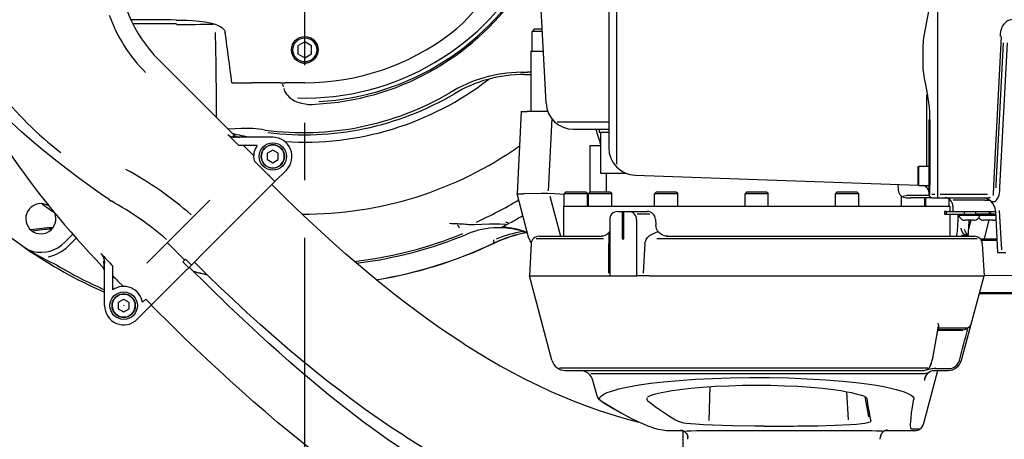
# Model space of a CAD drawing. Header units: millimetres. Extents: x -289 to 305, y -210 to 210.
# Tile 53 of 79: x -53 to -27, y 131 to 141. Entities that reach past the tile are written whole.
import ezdxf

# ---------------------------------------------------------------- set-up
doc = ezdxf.new("R2010")
doc.units = ezdxf.units.MM
doc.linetypes.add('CENTER', pattern=[12, 7.5, -1.5, 1.5, -1.5])

# ---------------------------------------------------------------- blocks, each defined once
blk = doc.blocks.new('DTL0022')
at = {"color": 3, "linetype": 'Continuous'}
for p, q in [((230.999985, -30), (230.999985, -78)), ((113.770645, -38.29602), (113.770645, -117.703979)), ((87.622848, -86.046753), (85.471664, -45)), ((111, -44.242675), (111, -111.757446)), ((-62.808159, -66.419311), (-46.828182, -66.419311)), ((83.800003, -68.5), (83, -69.300049)), ((86.118072, -69.300049), (83, -69.300049)), ((83, -76.5), (83, -69.300049)), ((86.534317, -68.5), (83.800003, -68.5)), ((86.745178, -69.300049), (86.118072, -69.300049)), ((86.703262, -68.5), (86.534317, -68.5)), ((254.315719, -71.161743), (251.476883, -125.330078)), ((0, -73.113281), (-2.5, -74.55664)), ((-2.5, -74.55664), (-2.5, -77.443359)), ((2.5, -74.55664), (0, -73.113281)), ((2.5, -77.443359), (2.5, -74.55664)), ((225.782486, -82.139282), (225.782486, -73.860717)), ((255.039474, -73.409179), (252.322006, -125.261718)), ((253.76741, -126.24768), (256.531112, -73.513061)), ((-2.5, -77.443359), (0, -78.886718)), ((0, -78.886718), (2.5, -77.443359)), ((82.5, -76.5), (87.122543, -76.5)), ((82.5, -76.5), (82.5, -98.5)), ((230.999985, -78), (230.999985, -82.139892)), ((-53.355339, -79.580688), (-25.909905, -107.026123)), ((230.999985, -82.139892), (230.999985, -130)), ((78.945648, -84.212402), (81.37944, -84.212402)), ((80.149856, -85), (82.500046, -85)), ((82.5, -84.214355), (81.377518, -84.212524)), ((88.119491, -95.523315), (87.622848, -86.046753)), ((-26.601006, -88), (-19.382485, -88)), ((-8.883362, -88), (-19.382485, -88)), ((-8.883362, -88), (-7.112793, -88)), ((-7.803559, -89.519043), (-7.97406, -88.493286)), ((-0.000038, -88), (-7.112793, -88)), ((227.122055, -98.032959), (227.122055, -92.463012)), ((79.072235, -98.5), (77.5, -128.5)), ((79.072235, -98.5), (81.251816, -98.5)), ((88.738266, -98.5), (81.251785, -98.5)), ((227.122055, -118.5), (227.122055, -98.080932)), ((90.17839, -101.095459), (88.817077, -127.450683)), ((92.189895, -102.290039), (111, -102.290039)), ((227.999985, -129), (227.999985, -101.411133)), ((228.257553, -101.47583), (228.257553, -125.41333)), ((-28.073372, -106.893676), (-24.062233, -110.904907)), ((-25.417679, -107.622436), (-26.406616, -107.606445)), ((-25.045571, -107.628784), (-24.918389, -107.630859)), ((98.105789, -105), (111.000015, -105)), ((107.5, -105), (107.5, -106)), ((107.5, -106), (111.000061, -106)), ((108, -106), (108, -121)), ((-11.669792, -107.904907), (-25.572426, -107.904907)), ((-17.411827, -110.904907), (-24.062233, -110.904907)), ((-22.309105, -110.904907), (-18.658539, -114.55542)), ((108.000046, -111), (104.049515, -111)), ((104.049515, -111), (104.049515, -128.042846)), ((-13.667259, -113.789428), (-13.667259, -116.020263)), ((-11.701302, -112.615112), (-13.633217, -113.730468)), ((-9.701302, -113.730468), (-11.633217, -112.615112)), ((-9.667259, -116.020263), (-9.667259, -113.789428)), ((-18.487938, -116.479126), (-13.241562, -121.725464)), ((-13.633217, -116.079223), (-11.701302, -117.19458)), ((-11.633217, -117.19458), (-9.701302, -116.079223)), ((223.999985, -118.846435), (224.199997, -118.5)), ((224.199997, -123.677978), (224.199997, -118.5)), ((224.199997, -118.5), (227.999985, -118.5)), ((-13.036324, -121.930786), (-12.900856, -121.795288)), ((-13.036324, -121.930786), (-10.915001, -124.052124)), ((-10.915001, -124.052124), (-6.717514, -119.854614)), ((108, -121), (117.182403, -121)), ((110, -121), (110, -128)), ((120.651016, -121.751342), (224.121811, -125.364624)), ((223.999985, -123.511963), (223.999985, -118.846435)), ((-10.915001, -124.052124), (-26.162949, -139.300049)), ((216.522446, -125.099243), (216.670578, -127.213501)), ((216.568222, -125.10083), (216.716171, -127.209839)), ((223.999985, -125.153564), (223.999985, -123.511963)), ((223.999985, -125.153564), (224.199997, -125.5)), ((224.199997, -125.5), (224.199997, -123.677978)), ((224.199997, -125.5), (227.999985, -125.5)), ((227.122055, -126.092285), (227.122055, -125.499878)), ((228.257553, -128.733154), (228.257553, -125.436279)), ((251.476272, -125.353393), (251.327926, -129.166626)), ((252.322006, -125.261718), (252.264877, -126.351806)), ((77.5, -128.5), (79.716751, -128.5)), ((81.866394, -144.795654), (77.5, -128.5)), ((79.716751, -128.5), (79.742477, -128.5)), ((94.75, -128.762451), (94.663727, -128.750366)), ((95.25, -128), (94.75, -128.5)), ((95.270279, -128.5), (94.75, -128.5)), ((94.75, -133), (94.75, -128.5)), ((95.70906, -128), (95.25, -128)), ((103.25, -128.5), (95.270279, -128.5)), ((102.75, -128), (95.70906, -128)), ((102.75, -128), (103.25, -128.5)), ((103.25, -133), (103.25, -128.5)), ((104.092331, -128), (103.592331, -128.5)), ((105.631058, -128.5), (103.592331, -128.5)), ((103.592331, -133), (103.592331, -128.5)), ((105.89122, -128), (104.092331, -128)), ((112.092331, -128.5), (105.631058, -128.5)), ((111.592331, -128), (105.89122, -128)), ((111.592331, -128), (112.092331, -128.5)), ((112.092331, -133), (112.092331, -128.5)), ((128.25, -128), (127.75, -128.5)), ((131.899719, -128.5), (127.75, -128.5)), ((127.75, -133), (127.75, -128.5)), ((131.911514, -128), (128.25, -128)), ((136.25, -128.5), (131.899719, -128.5)), ((135.75, -128), (131.911514, -128)), ((135.75, -128), (136.25, -128.5)), ((136.25, -133), (136.25, -128.5)), ((161.249985, -128), (160.749985, -128.5)), ((167.037552, -128.5), (160.749985, -128.5)), ((160.749985, -133), (160.749985, -128.5)), ((166.797836, -128), (161.249985, -128)), ((168.749985, -128), (166.797836, -128)), ((169.249985, -128.5), (167.037552, -128.5)), ((168.749985, -128), (169.249985, -128.5)), ((169.249985, -133), (169.249985, -128.5)), ((194.249985, -128), (193.749985, -128.5)), ((201.62944, -128.5), (193.749985, -128.5)), ((193.749985, -133), (193.749985, -128.5)), ((201.202438, -128), (194.249985, -128)), ((201.749985, -128), (201.202438, -128)), ((202.249985, -128.5), (201.62944, -128.5)), ((201.749985, -128), (202.249985, -128.5)), ((202.249985, -133), (202.249985, -128.5)), ((217.907669, -133), (217.907669, -129.39917)), ((218.628952, -129.222168), (219.729355, -129.212646)), ((228.022903, -129.212402), (219.737045, -129.212402)), ((228.999985, -128.723266), (229.999985, -128.723266)), ((231.999985, -128.663208), (249.255539, -128.663208)), ((-71.301735, -130.729858), (-70.64798, -131.165405)), ((-34.823937, -130.990478), (-45.713818, -141.880371)), ((-34.648232, -130.814819), (-34.823937, -130.990478)), ((89.499924, -129.440796), (93.334946, -144.000488)), ((94.5, -133), (235.499985, -133)), ((94.5, -133), (94.5, -144)), ((219.708847, -130), (221.345383, -130)), ((228.984237, -130), (221.345383, -130)), ((226.407669, -133), (226.407669, -130)), ((226.749985, -133), (226.749985, -130)), ((228.999985, -130), (230.999985, -130)), ((230.999985, -130), (249.226791, -130)), ((235.249985, -133), (235.249985, -130.45935)), ((235.499985, -133), (235.499985, -135)), ((236.654587, -133), (236.654587, -135)), ((248.268967, -130.914062), (236.75563, -130.914062)), ((248.318222, -130.914062), (250.063278, -130.914062)), ((249.226791, -130), (249.509323, -130)), ((249.659225, -130.019165), (249.741928, -130.019653)), ((114.168716, -135), (116.041214, -135)), ((116.041214, -145), (116.041214, -135)), ((116.041214, -135), (118.323288, -135)), ((116.45079, -145), (116.45079, -135)), ((118.323288, -135), (125.051803, -135)), ((121.344742, -135.843383), (125.963272, -135.843383)), ((234.298202, -135), (233.553512, -135)), ((233.553512, -135), (233.553512, -136)), ((233.553512, -136), (234.298202, -136)), ((234.298202, -135), (247.569504, -135)), ((234.298202, -136), (234.298202, -135)), ((234.298202, -136), (240.851425, -136)), ((235.499985, -136), (235.499985, -144)), ((238.854599, -136.400024), (238.854599, -136)), ((239.319778, -136.400024), (238.854599, -136.400024)), ((246.454574, -136.400024), (239.319778, -136.400024)), ((240.851425, -136), (240.851425, -135)), ((240.851425, -136), (245.029617, -136)), ((245.029617, -136), (245.029617, -135)), ((249.905014, -136), (245.029617, -136)), ((246.454574, -136.400024), (246.454574, -136)), ((252.261734, -136.400024), (246.454605, -136.400024)), ((247.569504, -135), (252.188492, -135)), ((249.905014, -136), (249.905014, -135.5)), ((250.478622, -135.5), (249.905014, -135.5)), ((249.905014, -136), (250.478622, -136)), ((250.478622, -136), (250.478622, -135.5)), ((252.24089, -136), (250.478622, -136)), ((252.174667, -134.738281), (252.974472, -150)), ((253.593551, -134.599365), (254.348526, -149.005005)), ((-26.162949, -139.300049), (-37.031632, -150.168701)), ((111.3311, -138), (111.3311, -158.5)), ((121.160904, -138), (121.160904, -158.5)), ((128.046844, -137.82727), (128.173996, -140.031616)), ((128.093353, -137.828613), (128.210861, -139.864502)), ((238.327682, -139.863281), (238.328537, -139.829712)), ((241.186874, -138.199951), (240.982162, -138.199951)), ((244.327041, -138.199951), (241.186874, -138.199951)), ((243.243698, -138.199951), (242.392074, -141.393188)), ((242.572861, -138.5), (242.591019, -138.199951)), ((248.069809, -138.199951), (247.865066, -138.199951)), ((251.209946, -138.199951), (248.069809, -138.199951)), ((248.133591, -144.795654), (249.900741, -138.200561)), ((-87.685196, -146.293213), (-84.683708, -143.291748)), ((-45.713818, -141.880371), (-54.24028, -150.40686)), ((71.95842, -140.662719), (72.075638, -140.602661)), ((111.029953, -142.586548), (111.009689, -142.62207)), ((129.278122, -142.571655), (128.984848, -142.560058)), ((129.342392, -142.604858), (129.424454, -142.691406)), ((240.265701, -143.737182), (240.234115, -143.758789)), ((240.80101, -143.362549), (240.985672, -143.374145)), ((241.092514, -143.590576), (240.861862, -143.590576)), ((242.141739, -143.590576), (241.646164, -143.590576)), ((-86.373421, -147.60498), (-83.457283, -144.688842)), ((-43.829743, -152.724243), (-50.193703, -146.360229)), ((68.963379, -145.37146), (68.963379, -145.34851)), ((68.963379, -145.373291), (68.963379, -145.37146)), ((68.963379, -145.375), (68.963379, -145.373291)), ((68.963379, -145.375), (68.963379, -146.517456)), ((68.989044, -146.572876), (68.964706, -146.58435)), ((69.01033, -146.618164), (68.985992, -146.629638)), ((82.610916, -146.843017), (82, -158.5)), ((84.508392, -144.787597), (109.032669, -144.787597)), ((85.606796, -144), (108.511581, -144)), ((110.968841, -157.498535), (111.034836, -146.726074)), ((116.041214, -145), (116.45079, -145)), ((116.246002, -145.144287), (116.041214, -145)), ((116.246002, -145.144287), (116.45079, -145)), ((124.220215, -146.726074), (123.592056, -157.500244)), ((128.503906, -144.787597), (245.478866, -144.787597)), ((131.896301, -144), (244.393173, -144)), ((246.629318, -145), (252.712448, -145)), ((246.998703, -145.512939), (252.739334, -145.512939)), ((247.389084, -146.843017), (247.999985, -158.5)), ((-57.629204, -153.795776), (-54.24028, -150.40686)), ((-40.5523, -153.689331), (-37.031632, -150.168701)), ((252.974472, -150), (255.999985, -150)), ((-73.455445, -153.032226), (-73.402771, -155.011108)), ((-73.114487, -169.349487), (-73.114487, -153.882568)), ((-44.473702, -153.368164), (-43.532227, -152.426635)), ((-42.352387, -155.489502), (-44.473702, -153.368164)), ((-43.532227, -152.426635), (-41.410904, -154.547973)), ((-42.352387, -155.489502), (-41.410904, -154.547973)), ((-41.410904, -154.547973), (-40.5523, -153.689331)), ((-70.114487, -163.607544), (-70.114487, -154.840576)), ((-49.143921, -162.281006), (-43.55806, -156.69519)), ((-43.55806, -156.69519), (-42.352387, -155.489502)), ((-66.232857, -162.353027), (-68.331024, -160.254883)), ((82, -158.5), (109.689941, -158.5)), ((90.251251, -189.294067), (82, -158.5)), ((109.689941, -158.5), (111.331207, -158.5)), ((111.3311, -158.5), (121.160904, -158.5)), ((121.160904, -158.5), (121.274948, -158.5)), ((125.763931, -158.5), (121.274948, -158.5)), ((125.763931, -158.5), (247.999985, -158.5)), ((239.748764, -189.294067), (247.999985, -158.5)), ((259.949081, -158.333252), (247.998459, -158.470459)), ((-49.143921, -162.281006), (-55.935459, -169.072509)), ((258.28154, -165), (246.258346, -165)), ((263.950668, -164.626342), (246.358444, -164.626342)), ((-68.114487, -168.236694), (-68.114487, -170.467407)), ((-66.148529, -167.062378), (-68.080445, -168.177734)), ((-64.148529, -168.177734), (-66.080445, -167.062378)), ((-64.114487, -170.467407), (-64.114487, -168.236694)), ((-59.224037, -168.11853), (-58.056782, -166.951172)), ((-55.935459, -169.072509), (-58.056782, -166.951172)), ((-68.080445, -170.526489), (-66.148529, -171.641845)), ((-66.080445, -171.641845), (-64.148529, -170.526489)), ((-61.164738, -174.30188), (-55.935459, -169.072509)), ((231.302231, -176.892578), (229.021591, -189.206787)), ((231.202987, -177.700317), (229.093704, -189.065185)), ((231.108505, -178.272217), (239.96199, -178.272217)), ((231.238113, -178.047729), (231.349808, -177.527588)), ((231.619736, -177.419677), (242.065964, -177.419677)), ((231.777481, -178), (240.094162, -178)), ((93.028732, -192.006469), (227.467575, -192.006469)), ((95.080887, -193), (225.746445, -193)), ((104.448852, -194.072876), (226.541427, -194.072876)), ((226.027756, -212.224853), (231.179062, -193)), ((227.477035, -194.072876), (226.574447, -194.072876)), ((227.071091, -192.706665), (227.076828, -192.690674)), ((229.458145, -193), (231.953476, -193)), ((230.412155, -192.336425), (235.296432, -192.336425)), ((231.953476, -193), (234.872116, -193)), ((234.872116, -193), (234.919113, -193)), ((237.941757, -192.006469), (237.962021, -192.006469)), ((106.633087, -201.915283), (105.237243, -196.705932)), ((147.881485, -199.019897), (147.554291, -211.203247)), ((198.531784, -211.022339), (197.93663, -200.774048)), ((138.296493, -215), (132.78627, -215)), ((138, -215.000366), (138, -236)), ((138.90274, -215.498291), (138.883209, -215.126098)), ((138.940903, -215.510864), (138.964569, -215.515381)), ((143, -214.956054), (206.999985, -214.956054)), ((211.035446, -215.515381), (211.059097, -215.510864)), ((211.116806, -215.126098), (211.097275, -215.498291)), ((219.758102, -215), (211.703506, -215)), ((222.685135, -215), (219.758102, -215)), ((224.541733, -214.419677), (221.61467, -214.419677)), ((224.541733, -214.419677), (224.562851, -214.419067)), ((224.806686, -214.275024), (224.681991, -214.384521)), ((36.365631, -216.862671), (36.431808, -216.905029)), ((139.900665, -218.104614), (139.848434, -217.10791)), ((210.09935, -218.104614), (210.151565, -217.10791))]:
    blk.add_line(p, q, dxfattribs=at)
for points in [[(228.274521, -54.519287), (228.288071, -55.645752), (228.259811, -56.771484), (228.126755, -58.734863), (227.907791, -60.687011), (227.623154, -62.622802), (227.404831, -63.907592), (226.921341, -66.462768), (226.414169, -68.996093), (226.169906, -70.274658), (225.964401, -71.504516), (225.799301, -72.985962), (225.76979, -73.852661)], [(-71.320831, -130.736694), (-74.712227, -128.416137), (-78.078148, -126.046753), (-82.611901, -122.749023), (-87.095528, -119.364502), (-91.525444, -115.894653), (-95.896858, -112.339843), (-99.676071, -109.152466), (-103.400322, -105.895752), (-107.060654, -102.567138), (-110.388779, -99.412109), (-113.64341, -96.185669), (-116.811722, -92.882568), (-119.878891, -89.497558), (-122.138458, -86.859497), (-124.32325, -84.167114), (-126.425186, -81.418945), (-128.520096, -78.49292), (-130.50969, -75.502075), (-132.387009, -72.445678), (-134.146118, -69.324463), (-135.08664, -67.531494), (-135.987824, -65.717773)], [(-46.898506, -65.131469), (-43.001602, -65.207153), (-41.038559, -65.294555), (-38.467331, -65.491455), (-36.3078, -65.766845), (-34.512161, -66.113647), (-33.041077, -66.518799), (-31.85997, -66.965698), (-30.935196, -67.437011), (-30.232353, -67.917846), (-29.915367, -68.194458), (-29.61892, -68.512085), (-29.356125, -68.880127), (-29.15918, -69.283081), (-29.042816, -69.738769)], [(258.307297, -64.975708), (257.633591, -65.050659), (257.285568, -65.145141), (256.905075, -65.294189), (256.546493, -65.481323), (256.178024, -65.725586), (255.839706, -66.002197), (255.259109, -66.621826), (254.787948, -67.3125), (254.54863, -67.76355), (254.346359, -68.229004), (254.04808, -69.190674), (253.886246, -70.176513), (253.857803, -71.169067)], [(228.230942, -98.608764), (228.097458, -96.932617), (227.904129, -95.266601), (227.662826, -93.609985), (227.384659, -91.965576), (226.7556, -88.69519), (226.323013, -86.52539), (226.121048, -85.439209), (225.874374, -83.799804), (225.799118, -82.974731), (225.772201, -82.147094)], [(-7.698059, -90.140503), (-7.562317, -90.622558), (-7.379204, -91.076416), (-6.95903, -91.821533), (-6.669174, -92.220703), (-6.35643, -92.59082), (-5.679642, -93.251831), (-5.212898, -93.629638), (-4.729317, -93.971679), (-3.722664, -94.55896), (-3.105873, -94.851684), (-2.478264, -95.105713), (-1.199883, -95.504883), (0.090431, -95.766357), (1.390014, -95.900512), (2.689552, -95.911865), (3.98053, -95.803344)], [(-28.073372, -106.893676), (-27.76355, -107.166382), (-27.423737, -107.398071), (-26.839821, -107.67749), (-26.216171, -107.847534), (-25.572426, -107.904907)], [(-19.014336, -104.751098), (-21.023552, -104.689819), (-23.074509, -104.707397), (-25.500176, -104.804565), (-27.972771, -104.963257)], [(58.021103, -183.231811), (53.820053, -180.487182), (49.59732, -177.626587), (45.359299, -174.654419), (41.113022, -171.575927), (36.866333, -168.397827), (32.627853, -165.128296), (28.404144, -161.774536), (24.196853, -158.340332), (19.581245, -154.467407), (14.988006, -150.505737), (10.41832, -146.460083), (5.873649, -142.335449), (1.355568, -138.137085), (-3.134186, -133.870727), (-7.593697, -129.542236), (-12.020813, -125.157837)], [(94.663727, -128.750366), (93.10112, -128.613891), (91.184952, -128.515014), (88.91629, -128.453735), (86.296356, -128.429931), (80.008621, -128.494384), (79.742477, -128.5)], [(252.705307, -130.63977), (252.931137, -130.310425), (253.165512, -129.865478), (253.4879, -129.002319), (253.680099, -128.042236)], [(253.692673, -128.024292), (253.763901, -127.611938), (253.798202, -126.871582), (253.76622, -126.250122)], [(250.591171, -131.409668), (250.5905, -131.408325), (250.591049, -131.407226), (250.59227, -131.406372), (250.599716, -131.403808), (250.641952, -131.398071), (250.826767, -131.388305), (252.086593, -131.373169)], [(252.514328, -130.890625), (252.250229, -131.246948), (252.100601, -131.374389)], [(73.294906, -139.755981), (71.265137, -139.636718), (68.918716, -139.59729), (67.428345, -139.616943), (64.653274, -139.714477), (61.986542, -139.822754), (60.768829, -139.84497), (59.791885, -139.827514), (59.33371, -139.799804), (58.699646, -139.724487)], [(132.394668, -144), (131.874313, -143.963745), (131.321548, -143.848144), (130.771728, -143.651489), (130.248703, -143.379638), (129.771637, -143.044067), (129.349594, -142.655517), (128.83667, -142.005249), (128.464203, -141.290161), (128.251617, -140.600708), (128.173996, -140.031616)], [(111.3311, -142.229614), (111.159027, -142.495605), (110.720383, -143.009887), (110.162979, -143.45935), (109.533951, -143.787597), (108.972092, -143.953247), (108.511581, -144)], [(110.973724, -142.758423), (111.021774, -144.071655), (111.036377, -146.71167)], [(124.222671, -146.71167), (124.312836, -146.142578), (124.490982, -145.594848), (124.674972, -145.209594), (124.898544, -144.845947), (125.166824, -144.495239), (125.467697, -144.172241), (125.803207, -143.872314), (126.163238, -143.602417), (126.597183, -143.331787), (127.052215, -143.098755), (127.948929, -142.758423)], [(128.970093, -142.564575), (128.725128, -142.529907), (128.491562, -142.563842), (127.963547, -142.742798)], [(238.36644, -140.408569), (238.220444, -141.924194), (238.057358, -143.122436), (237.877212, -143.999756)], [(241.500992, -144.000244), (240.983627, -143.553589), (240.541244, -143.052124), (240.187851, -142.526733), (239.937851, -142.038208), (239.788559, -141.661133), (239.625503, -141.070312)], [(240.235977, -143.697998), (240.486618, -143.596435), (240.775406, -143.624023), (241.105087, -143.807495)], [(240.808945, -141.46936), (241.063339, -142.168091), (241.37706, -142.734985), (241.68956, -143.162842), (241.964889, -143.477295), (242.555404, -144)], [(240.984237, -143.372558), (241.126083, -143.377563), (241.330795, -143.416137), (241.454239, -143.464477), (241.650375, -143.595459)], [(-103.243775, -147.447387), (-102.543801, -147.932739), (-101.586968, -148.545288), (-101.05822, -148.838501), (-100.489144, -149.111206), (-99.820442, -149.371704), (-99.106911, -149.575561)], [(-90.56099, -154.59436), (-93.519272, -153.116333), (-96.344544, -151.637939), (-99.362419, -149.943237), (-100.391426, -149.324463)], [(-74.4319, -150.312744), (-74.171875, -150.62146), (-73.944954, -150.950073), (-73.655724, -151.479492), (-73.42894, -152.036133), (-73.29168, -152.49353), (-73.192536, -152.961792), (-73.134377, -153.419677), (-73.114487, -153.882568)], [(36.365631, -216.862671), (31.605713, -213.751465), (26.846451, -210.526367), (22.094116, -207.192505), (17.356201, -203.756836), (12.640701, -200.227417), (7.956505, -196.613525), (3.309715, -192.923706), (-1.298996, -189.161865), (-6.340828, -184.931396), (-11.336029, -180.623047), (-16.284393, -176.242187), (-21.185532, -171.793945), (-26.038986, -167.284057), (-30.844048, -162.718017), (-35.59977, -158.10205), (-40.305084, -153.442138)], [(35.153061, -221.470337), (30.598923, -218.376587), (26.041412, -215.155029), (21.487091, -211.81665), (16.941604, -208.371826), (13.115013, -205.38855), (9.300735, -202.342163), (5.50087, -199.237915), (1.717338, -196.081176), (-2.048363, -192.876342), (-5.794815, -189.628051), (-9.521706, -186.339721), (-13.228623, -183.014526), (-20.583618, -176.264038), (-27.863091, -169.394287), (-35.071961, -162.419189), (-42.214279, -155.351318)], [(24.309479, -237.797485), (21.254532, -235.738525), (18.224487, -233.643066), (15.189529, -231.492553), (12.178139, -229.309326), (7.67411, -225.954712), (3.198242, -222.519165), (-1.247452, -219.010376), (-5.661278, -215.435547), (-10.041969, -211.801513), (-14.388382, -208.11438), (-18.699967, -204.380005), (-22.976875, -200.602783), (-27.219742, -196.786743), (-31.429711, -192.93518), (-35.607948, -189.050781), (-39.756005, -185.135864), (-43.875298, -181.192505), (-47.967266, -177.222656), (-56.073567, -169.210693)], [(231.139389, -175.795532), (231.26918, -176.179687), (231.361496, -176.570434), (231.405014, -176.942016), (231.400558, -177.238891), (231.355087, -177.51355)], [(243.296615, -175.802978), (243.06871, -176.350708), (242.79927, -176.78833), (242.362106, -177.290893), (241.817154, -177.720703), (241.504623, -177.90039), (241.166, -178.051025), (240.706589, -178.189941), (240.213119, -178.259887)], [(58.021103, -183.231811), (61.634292, -185.51062), (66.540069, -188.482666), (71.332962, -191.249023), (76.070587, -193.84851), (80.743866, -196.280029), (85.337402, -198.540283), (89.837601, -200.628784), (94.234772, -202.548217), (98.650162, -204.353393), (103.159103, -206.071289), (107.493667, -207.600708), (111.759048, -208.988281), (115.310562, -210.05542), (118.674331, -210.990722), (121.917343, -211.822876)], [(225.746445, -193), (226.125717, -192.976074), (226.494247, -192.905761), (226.84584, -192.792358), (227.174576, -192.640381), (227.530197, -192.416259), (227.833999, -192.161865), (228.078598, -191.899414), (228.382767, -191.461303), (228.59465, -191.024658), (228.833481, -190.273315), (229.093704, -189.065185)], [(228.306869, -191.53247), (228.628342, -190.732666), (228.908279, -189.727539), (229.015426, -189.223266)], [(229.969345, -193.000122), (229.776871, -193.006592), (229.054672, -193.124145), (228.41008, -193.366943), (227.839767, -193.716675), (227.34581, -194.160888), (226.932052, -194.691162), (226.566849, -195.310547)], [(230.437668, -192.328735), (229.822006, -192.301635), (229.267105, -192.34021), (228.920975, -192.391113), (228.296432, -192.527099), (227.747543, -192.677734), (227.342789, -192.779907), (227.130539, -192.794067), (227.092026, -192.780883), (227.078964, -192.771118), (227.064499, -192.737793), (227.071457, -192.703247)], [(122.104202, -198.249633), (126.402695, -197.68518), (131.016784, -197.17334), (136.706665, -196.654052), (142.6931, -196.224121), (148.912613, -195.892212), (155.301803, -195.666015), (162.388534, -195.546997), (169.506698, -195.565429), (176.569504, -195.720581), (183.455704, -196.005371), (190.116134, -196.411865), (196.467605, -196.929565), (202.424057, -197.546508), (207.895798, -198.249633)], [(107.874832, -203.945312), (107.713318, -203.665283), (107.649658, -203.380493), (107.68425, -203.091797), (107.762924, -202.895385), (107.886093, -202.697632), (108.097732, -202.453613), (108.375519, -202.208374), (108.77037, -201.928833), (109.248337, -201.648803), (110.447235, -201.090332), (111.957107, -200.537842), (113.254074, -200.138427), (114.701248, -199.746582), (116.359649, -199.348266), (118.162216, -198.961792), (122.075516, -198.245117)], [(133.420273, -200.54248), (132.932983, -200.623047), (130.263534, -201.121704), (128.068451, -201.633789), (126.761398, -202.013794), (125.872818, -202.332641), (125.100326, -202.71228)], [(196.579758, -200.54248), (193.062301, -200.035766), (189.082321, -199.585205), (184.719345, -199.202514), (180.052292, -198.896362), (175.159225, -198.673462), (170.116684, -198.538086), (164.999801, -198.492675), (159.883072, -198.538086), (154.840622, -198.673462), (149.947494, -198.896362), (145.280426, -199.202514), (140.917435, -199.585327), (136.937576, -200.035888), (133.420273, -200.54248)], [(196.579758, -200.54248), (199.496139, -201.072143), (201.334884, -201.482055), (202.844101, -201.890625), (203.98558, -202.276733), (204.898056, -202.711181)], [(207.923569, -198.244873), (211.410934, -198.87622), (214.500595, -199.54895), (215.978561, -199.924682), (217.319198, -200.308349), (218.880325, -200.82959), (220.167831, -201.358154), (221.167526, -201.890014), (221.555771, -202.155761), (221.867966, -202.420776), (222.164352, -202.77185), (222.322372, -203.119384), (222.341202, -203.462158)], [(108.9254, -204.722778), (108.185562, -204.205078), (107.649582, -203.707519), (107.224502, -203.181884), (106.886337, -202.599975), (106.633087, -201.915283)], [(118.545456, -210.172119), (115.492477, -208.559204), (112.187668, -206.695312), (108.635574, -204.584472)], [(132.78627, -215), (132.065521, -214.976684), (131.334167, -214.909912), (130.589447, -214.802978), (129.047027, -214.477539), (127.418503, -214.011963), (125.434311, -213.314819), (124.255234, -212.846557), (121.753372, -211.746948), (118.73555, -210.269775), (116.473068, -209.077636), (112.842972, -207.04602), (108.9254, -204.722778)], [(204.451736, -202.471435), (204.800369, -204.601684), (205.403854, -207.850586), (205.859451, -209.877319)], [(205.17009, -203.275512), (205.611252, -206.031616), (206.032394, -208.390991), (206.357345, -210.003662), (206.669052, -211.356323)], [(221.61467, -214.419677), (221.527572, -214.400512), (221.450729, -214.343139), (221.327713, -214.114013), (221.254806, -213.79602), (221.212021, -213.365844), (221.201736, -212.61853), (221.244827, -211.672485), (221.36705, -210.274292), (221.566025, -208.591186), (221.901291, -206.226074), (222.343918, -203.463134)], [(167.795578, -213.290893), (164.237564, -213.286987), (156.255112, -213.199341), (152.449936, -213.111816), (148.861984, -212.992187), (145.571121, -212.838257), (142.660309, -212.648071), (140.811035, -212.483886), (139.247848, -212.299072), (138.403, -212.168457), (137.700149, -212.029785), (137.220672, -211.90625), (136.851333, -211.77771), (136.594543, -211.644531)], [(180.000534, -213.254883), (187.302414, -213.174316), (193.604629, -213.009277), (196.487961, -212.890014), (199.120956, -212.744018), (201.4449, -212.570434), (203.402389, -212.36853), (204.542831, -212.207885), (205.453262, -212.033691), (206.007248, -211.885254), (206.399643, -211.729614), (206.627243, -211.567871), (206.679001, -211.484985), (206.679184, -211.35852)], [(137.300873, -214.679565), (137.74501, -214.772217), (138.322769, -215.014282), (138.636185, -215.213012), (138.928665, -215.454956), (139.189819, -215.734008), (139.414108, -216.045288), (139.595077, -216.37915), (139.732498, -216.73352), (139.82399, -217.102783), (139.867966, -217.480713)], [(138.893585, -215.12561), (138.894089, -215.121093), (138.896835, -215.117431), (138.908432, -215.110229), (138.991607, -215.088745), (139.635162, -215.029419), (141.136886, -214.974975), (142.975952, -214.956176)], [(207.024032, -214.956176), (208.690536, -214.971435), (210.114731, -215.016113), (210.788254, -215.060913), (211.073837, -215.103637), (211.095993, -215.112426), (211.10405, -215.118286), (211.106003, -215.121216), (211.10643, -215.12561)], [(212.699142, -214.679565), (212.254989, -214.772217), (211.677231, -215.014282), (211.363815, -215.213012), (211.071335, -215.454956), (210.810165, -215.734008), (210.585892, -216.045288), (210.404922, -216.37915), (210.267502, -216.73352), (210.17601, -217.102783), (210.132034, -217.480713)], [(222.917099, -214.991821), (223.216507, -214.957031), (223.799026, -214.806274), (224.425827, -214.503051), (224.750229, -214.273681), (225.004165, -214.04895), (225.40477, -213.580932), (225.77449, -212.938232), (226.027756, -212.224853)], [(36.431808, -216.905029), (40.466888, -219.450927), (45.557968, -222.544433), (50.593567, -225.473266), (55.605758, -228.258789), (60.587723, -230.898681), (65.526443, -233.38855), (70.407425, -235.724487), (75.336136, -237.955444), (79.352218, -239.682861), (82.325302, -240.906006), (85.274032, -242.073364), (88.183639, -243.180664), (91.052963, -244.229248), (96.66806, -246.15625)]]:
    blk.add_lwpolyline(points, dxfattribs=at)
for centre, radius in [((0, -76), 4.868688), ((0, -76), 4.349072), ((-11.667259, -114.904907), 5), ((-11.667259, -114.904907), 4.25), ((-11.667259, -114.904907), 0.003893), ((-66.114487, -169.35205), 5), ((-66.114487, -169.35205), 4.25), ((-66.114487, -169.35205), 0.003893)]:
    blk.add_circle(centre, radius, dxfattribs=at)
for centre, radius, start, end in [((23, -30.249023), 50, 307.247782, 0), ((-18, -44.225342), 50, 180.000005, 225), ((-18, -44.225342), 50, 180.000005, 225), ((-0.023079, -0.063598), 93.535786, 268.377793, 332.575112), ((0, 0), 95, 273.124775, 331.726283), ((-0.026001, -0.023925), 144.263456, 206.335893, 231.864353), ((-17.967339, -44.211914), 56.736544, 199.758544, 225), ((177.869858, 85.945923), 348.545926, 205.789628, 223.740513), ((177.869858, 85.945923), 348.545926, 205.789628, 223.740513), ((-91.980873, -5937.155884), 5872.19699, 89.560125, 89.721761), ((-22.689469, -21046.624634), 20979.803789, 90.028942, 90.065907), ((-4064.209305, -618.820678), 4072.352469, 7.48967, 7.748884), ((0, -76), 4.865, 241.352115, 61.352113), ((0, 0), 88, 269.999977, 307.247782), ((79.546463, -135.281128), 51.070665, 90.664894, 121.41194), ((80.149856, -135), 50, 90.000003, 120.697721), ((0.008522, -0.035644), 109.660097, 266.191163, 307.778324), ((-0.603798, -0.281738), 105.933909, 262.45382, 300.352853), ((0, 0), 107, 262.761541, 300.697716), ((98.105789, -95), 10, 183.000005, 269.999997), ((196.71727, -100.557373), 31.556559, 358.328943, 3.545355), ((0.008522, -0.035644), 109.660097, 256.016497, 259.630814), ((-23.788574, -104.904785), 3.000016, 225.000109, 269.999861), ((-23.788574, -104.904785), 3.000015, 225.000136, 269.999909), ((-21.125488, -142.078735), 37.371927, 79.827365, 86.776782), ((401.307846, -15.474243), 308.320241, 196.879879, 197.953038), ((-11.667259, -114.904907), 7, 145.150099, 192.996984), ((-11.667259, -114.869507), 4.191421, 359.999999, 180.000005), ((-11.667259, -114.904907), 7, 314.999999, 90.020712), ((-11.667259, -114.904907), 7, 314.999999, 90.020712), ((0.009781, -0.018799), 135.920467, 269.585583, 305.228949), ((-11.667259, -114.940185), 4.191421, 180.000005, 359.999999), ((-11.667259, -114.904907), 2.29, 149.148245, 150.851763), ((-11.667259, -114.904907), 2.29, 89.148237, 90.851761), ((-11.667259, -114.904907), 2.29, 29.148239, 30.85176), ((121, -111.757446), 10, 180.000005, 268.000002), ((-11.667259, -114.904907), 2.29, 209.148237, 210.851755), ((-11.667259, -114.904907), 2.29, 269.148239, 270.851756), ((-11.667259, -114.904907), 2.29, 329.14824, 330.851758), ((-129.816437, -237.904052), 134.745924, 49.010586, 61.38054), ((-11.667259, -114.904907), 7, 257.003015, 259.849906), ((224.999985, -128.397094), 3, 0, 74.945637), ((0, 0), 180, 225, 246.034196), ((219.708847, -127), 3, 184.011679, 270.000004), ((228.999985, -129), 1, 180.000005, 269.999997), ((-96.36084, -137.617553), 5.5, 61.352113, 22.555465), ((-0.021263, -0.027099), 163.30305, 233.99152, 235.979406), ((-96.36084, -137.617553), 5.5, 55.820991, 61.352113), ((-129.816406, -237.904052), 122.041285, 49.428662, 60.999976), ((0.011421, -0.015381), 152.315302, 294.289865, 300.847536), ((233.654587, -133), 3.000001, 0.000019, 89.458655), ((247.181503, -135), 5, 3, 90.000003), ((249.226791, -127), 3, 269.999997, 293.265432), ((251.028427, -129.769409), 1.870604, 323.165323, 331.791413), ((0, 0), 158, 298.973954, 300.265843), ((125.051803, -138), 3, 3.300371, 90.000003), ((-26.358788, -120.991699), 265.44333, 356.273508, 356.758735), ((241.726242, -135.531982), 3, 196.819186, 221.917262), ((243.582931, -135.531982), 3, 318.08274, 343.180821), ((49.3936, -265.649292), 126.270219, 85.77187, 88.435302), ((94.057297, -117.57666), 44.270747, 210.036257, 211.948464), ((0, 0), 158, 297.140553, 298.973954), ((69.124786, -174.221191), 35.473138, 81.633724, 83.132944), ((240.954666, -139.963012), 2.627444, 177.842881, 189.749339), ((251.92308, -140.392334), 13.607116, 174.676788, 177.627703), ((245.270248, -139.802246), 6.926716, 166.979875, 174.441638), ((240.982162, -136.199951), 2, 221.917262, 269.999997), ((-279.531433, -107.347778), 523.032737, 356.010585, 356.585412), ((244.327041, -136.199951), 2, 269.999997, 318.08274), ((248.609176, -135.531982), 3, 213.101236, 221.917262), ((247.865066, -136.199951), 2, 221.917262, 269.999997), ((251.209946, -136.199951), 2, 270.000004, 304.332394), ((-90.862801, -191.375976), 50.480236, 91.23753, 100.441121), ((-90.884407, -191.299194), 49.895189, 91.73289, 99.916693), ((0.003021, -0.046142), 154.238794, 276.745007, 291.990352), ((0, 0), 155, 276.987356, 292.493361), ((70.776626, -170.925903), 30, 69.373432, 112.493352), ((90.227096, -191.770874), 49.939083, 100.711419, 115.168341), ((90.233581, -191.820678), 49.939242, 100.611227, 115.168369), ((89.688461, -195.440063), 54.138352, 100.745762, 111.430288), ((69.924576, -172.029541), 31.432058, 68.755929, 86.290131), ((83.898086, -134.245239), 11.556909, 216.284555, 216.574852), ((0.036545, -0.027343), 162.580903, 299.023384, 299.090798), ((240.489578, -144.168335), 0.834812, 51.978501, 55.868775), ((-96.360848, -137.617553), 12.269222, 257.066631, 314.999982), ((0, 0), 161.997292, 279.262677, 295.195944), ((-0.000084, -0.050049), 161.997255, 279.280975, 295.195951), ((86.696029, -143.501465), 5.000015, 195.000033, 216.14231), ((85.606796, -147), 3, 90.000003, 176.999995), ((244.393173, -147), 3, 3, 90.000003), ((243.303024, -143.50122), 5.000971, 342.560697, 344.999708), ((-96.353935, -137.641601), 14.099342, 280.896294, 314.999999), ((177.865616, 85.941895), 345.644789, 223.119225, 224.156307), ((-0.015061, -0.031982), 179.12132, 239.635565, 245.914476), ((-76.114517, -157.110717), 3.000032, 0.000147, 43.740187), ((0.003479, 0.01416), 162.011892, 255.418889, 257.274126), ((-0.000084, -0.050049), 161.997255, 255.443683, 257.298264), ((177.869675, 85.945801), 348.180385, 224.58344, 225), ((-66.114487, -169.316772), 4.191421, 359.999999, 180.000005), ((-66.114487, -169.35205), 7, 10.150095, 124.849902), ((-66.114487, -169.35205), 2.29, 149.148245, 150.851763), ((-66.114487, -169.35205), 2.29, 89.148237, 90.851761), ((-66.114487, -169.35205), 2.29, 29.148239, 30.85176), ((-66.114487, -169.35205), 7, 179.979282, 180.000005), ((-66.114487, -169.35205), 7, 179.979282, 314.999999), ((-66.114487, -169.387451), 4.191421, 180.000005, 359.999999), ((-66.114487, -169.35205), 2.29, 209.148237, 210.851755), ((-66.114487, -169.35205), 2.29, 269.148239, 270.851756), ((-66.114487, -169.35205), 2.29, 329.14824, 330.851758), ((231.772751, -178.947632), 0.947389, 89.714781, 135.769448), ((-6380.409256, 1548.476441), 6843.780044, 345.290008, 345.389612), ((240.064255, -174.772705), 3.500795, 268.342468, 271.92846), ((95.080887, -188), 5, 195.000006, 269.999997), ((234.919113, -188), 5, 269.999997, 345), ((235.067428, -188.188354), 4.146543, 273.423077, 343.610249), ((100.407608, -198), 5, 15, 90.000003), ((230.688644, -197.088257), 4.489092, 156.669581, 175.114275), ((232.088547, -197.581665), 5.891895, 157.941199, 161.994506), ((165.140671, 2765.72937), 2979.021988, 270.050609, 270.286223), ((222.684982, -211.693603), 3.306418, 270.002402, 274.025294)]:
    blk.add_arc(centre, radius, start, end, dxfattribs=at)
for centre, major_axis, ratio, start_param, end_param in [((-0.694229, 0.032349), (92.578812, -25.431641), 0.999267, 5.0288286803, 5.938033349), ((-715.715347, -65.396484), (-75.867584, 830.332153), 0.818029, 4.5954091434, 4.6325620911), ((114.168716, -138), (0, 3), 0.945875, 0, 1.5707963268), ((118.323288, -138), (0, -3), 0.945875, 1.5707963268, 3.1415926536), ((241.116348, -149.644653), (0.739082, -6.233398), 0.254334, 3.3324717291, 3.5505369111), ((260.682907, -233.779297), (18.910446, -90.395874), 0.044159, 3.0773373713, 3.0916838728), ((165.012436, -202.225342), (40.192581, 1.177612), 0.12388, 3.0476350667, 3.2858344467), ((-632.352616, 897.373413), (779.899597, -1110.750244), 0.055092, 6.1096044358, 6.1765714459), ((168.546799, -202.300781), (36.634048, -1.102905), 0.129728, 0.0267509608, 0.1374605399)]:
    blk.add_ellipse(centre, major_axis=major_axis, ratio=ratio, start_param=start_param, end_param=end_param, dxfattribs=at)

msp = doc.modelspace()

# ---------------------------------------------------------------- linework, layer by layer
at = {"color": 7, "linetype": 'CENTER'}
msp.add_line((-45.109, 128.305), (-45.109, 161.578), dxfattribs=at)
at = {"color": 7, "linetype": 'Continuous'}
msp.add_arc((-45.109, 146.135), 27.341, 195, 165, dxfattribs=at)

# ---------------------------------------------------------------- block references
at = {"color": 7, "xscale": 0.071428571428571, "yscale": 0.071428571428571, "zscale": 0.071428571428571}
msp.add_blockref('DTL0022', (-45.109, 146.135), dxfattribs=at)

doc.saveas('drawing.dxf')
